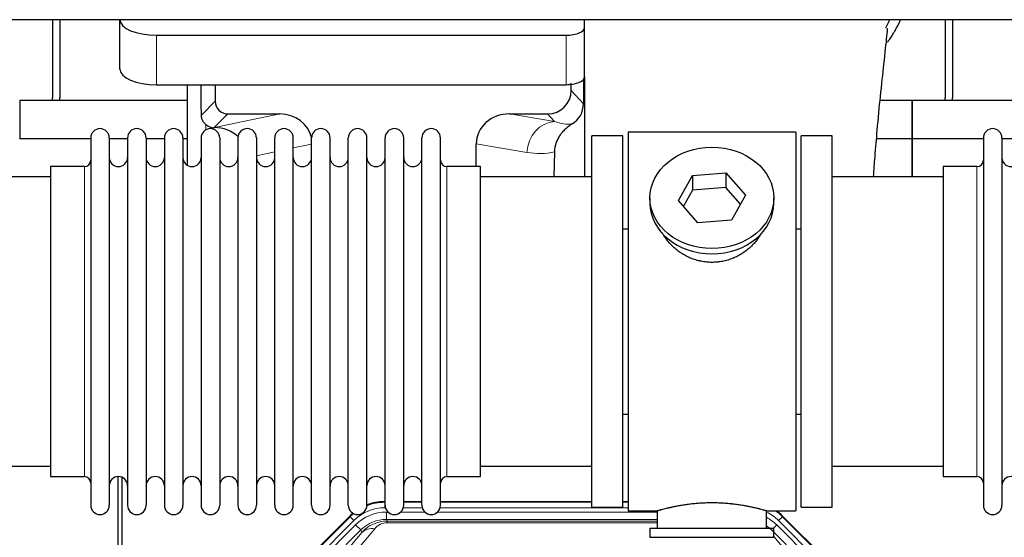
# Model space of a CAD drawing. Header units: inches. Extents: x 0 to 20790, y -12 to 14700.
# Tile 34 of 191: x 3782 to 4322, y 5283 to 5568. Entities that reach past the tile are written whole.
import ezdxf

# ---------------------------------------------------------------- set-up
doc = ezdxf.new("R2010")
doc.units = ezdxf.units.IN
doc.layers.add('1', color=7, linetype='Continuous', true_color=0xffffff)

msp = doc.modelspace()

# ---------------------------------------------------------------- linework, layer by layer
at = {"layer": '1', "color": 2, "linetype": 'Continuous', "lineweight": 25}
for p, q in [((5724.503, 5567.829), (1848.547, 5567.829)), ((3799.547, 5567.831), (3799.547, 5524.959)), ((3803.547, 5567.831), (3803.547, 5524.959)), ((3836.597, 5567.83), (3836.597, 5567.762)), ((3836.597, 5540.574), (3836.597, 5567.762)), ((4091.597, 5563.535), (4091.597, 5567.829)), ((4289.547, 5567.831), (4289.547, 5524.959)), ((4293.547, 5567.831), (4293.547, 5524.959)), ((4091.597, 5536.347), (4091.597, 5563.535)), ((3856.597, 5559.308), (4081.597, 5559.308)), ((4091.074, 5534.999), (4091.019, 5521.55)), ((4091.597, 5536.347), (4091.597, 5481.46)), ((3856.597, 5532.12), (4081.597, 5532.12)), ((3873.529, 5532.12), (3873.529, 5487.851)), ((3888.907, 5532.12), (3888.907, 5523.019)), ((4084.312, 5529.006), (4084.312, 5532.723)), ((3781.547, 5523.434), (3781.547, 5502.459)), ((3873.534, 5523.434), (3781.547, 5523.434)), ((4271.547, 5523.434), (4253.842, 5523.434)), ((4271.547, 5523.434), (4271.547, 5502.459)), ((4363.534, 5523.434), (4271.547, 5523.434)), ((4271.547, 5502.459), (4271.547, 5523.434)), ((3895.88, 5516.046), (3924.341, 5516.046)), ((4050.509, 5516.046), (4071.361, 5516.046)), ((3888.341, 5508.507), (3888.5, 5508.507)), ((3820.549, 5502.459), (3781.547, 5502.459)), ((3820.547, 5502.859), (3820.547, 5301.059)), ((3830.747, 5502.859), (3830.747, 5301.059)), ((3840.747, 5502.459), (3830.747, 5502.459)), ((3840.747, 5502.859), (3840.747, 5301.059)), ((3850.947, 5502.859), (3850.947, 5301.059)), ((3860.945, 5502.459), (3850.947, 5502.459)), ((3860.947, 5502.859), (3860.947, 5301.059)), ((3873.527, 5502.459), (3871.146, 5502.459)), ((3871.147, 5502.859), (3871.147, 5301.059)), ((3881.147, 5502.859), (3881.147, 5301.059)), ((3891.347, 5502.859), (3891.347, 5301.059)), ((3901.347, 5502.859), (3901.347, 5301.059)), ((3911.547, 5502.859), (3911.547, 5301.059)), ((3921.547, 5301.059), (3921.547, 5502.859)), ((3931.747, 5301.059), (3931.747, 5502.859)), ((3941.747, 5301.059), (3941.747, 5502.859)), ((3951.947, 5301.059), (3951.947, 5502.859)), ((3961.947, 5301.059), (3961.947, 5502.859)), ((3972.147, 5301.059), (3972.147, 5502.859)), ((3982.147, 5301.059), (3982.147, 5502.859)), ((3992.347, 5301.059), (3992.347, 5502.859)), ((4002.347, 5301.059), (4002.347, 5502.859)), ((4012.547, 5301.059), (4012.547, 5502.859)), ((4095.547, 5299.959), (4095.547, 5503.959)), ((4112.547, 5503.959), (4095.547, 5503.959)), ((4112.547, 5299.959), (4112.547, 5503.959)), ((4115.547, 5505.959), (4115.547, 5297.959)), ((4207.547, 5505.959), (4115.547, 5505.959)), ((4207.547, 5505.959), (4207.547, 5297.959)), ((4227.547, 5503.959), (4210.547, 5503.959)), ((4210.547, 5299.959), (4210.547, 5503.959)), ((4227.547, 5299.959), (4227.547, 5503.959)), ((4271.547, 5502.459), (4251.919, 5502.459)), ((4310.549, 5502.459), (4271.547, 5502.459)), ((4271.547, 5502.459), (4271.547, 5481.458)), ((4271.547, 5481.459), (4271.547, 5502.459)), ((4310.547, 5502.859), (4310.547, 5301.059)), ((4320.747, 5502.859), (4320.747, 5301.059)), ((4330.747, 5502.459), (4320.747, 5502.459)), ((4032.172, 5487.109), (4032.172, 5499.658)), ((4075.061, 5495.159), (4074.696, 5481.458)), ((3798.547, 5487.109), (3798.547, 5316.809)), ((3817.047, 5487.109), (3798.547, 5487.109)), ((4034.547, 5487.109), (4016.047, 5487.109)), ((4034.547, 5316.809), (4034.547, 5487.109)), ((4307.047, 5487.109), (4288.547, 5487.109)), ((4288.547, 5487.109), (4288.547, 5316.809)), ((3798.552, 5481.459), (3737.547, 5481.459)), ((4095.547, 5481.459), (4034.541, 5481.459)), ((4143.155, 5468.486), (4150.827, 5482.254)), ((4150.827, 5482.254), (4169.218, 5483.695)), ((4150.827, 5482.254), (4150.827, 5474.224)), ((4169.218, 5483.695), (4169.218, 5475.665)), ((4169.218, 5483.695), (4179.938, 5471.369)), ((4288.552, 5481.459), (4227.547, 5481.459)), ((4169.218, 5475.665), (4150.827, 5474.224)), ((4177.211, 5466.475), (4169.218, 5475.665)), ((4127.547, 5469.928), (4127.547, 5467.06)), ((4150.827, 5474.224), (4145.883, 5465.351)), ((4179.938, 5471.369), (4172.266, 5457.602)), ((4195.547, 5467.06), (4195.547, 5469.928)), ((4153.875, 5456.16), (4143.155, 5468.486)), ((4172.266, 5457.602), (4153.875, 5456.16)), ((4112.546, 5452.959), (4115.547, 5452.959)), ((4207.547, 5452.959), (4210.547, 5452.959)), ((4115.547, 5350.959), (4112.546, 5350.959)), ((4210.547, 5350.959), (4207.547, 5350.959)), ((3737.547, 5322.459), (3798.552, 5322.459)), ((4034.541, 5322.459), (4095.547, 5322.459)), ((4227.547, 5322.459), (4288.552, 5322.459)), ((3798.547, 5316.809), (3817.047, 5316.809)), ((3835.546, 4916.217), (3835.546, 5316.797)), ((3837.546, 5316.47), (3837.546, 4892.959)), ((4016.047, 5316.809), (4034.547, 5316.809)), ((4288.547, 5316.809), (4307.047, 5316.809)), ((3981.787, 5303.059), (3982.149, 5303.059)), ((3992.349, 5303.059), (4002.347, 5303.059)), ((4012.547, 5303.059), (4095.544, 5303.059)), ((4112.544, 5303.059), (4115.546, 5303.059)), ((4095.547, 5299.959), (4112.547, 5299.959)), ((4115.547, 5297.959), (4131.547, 5297.959)), ((4131.547, 5297.959), (4131.547, 5288.459)), ((4191.142, 5297.959), (4207.547, 5297.959)), ((4191.547, 5288.459), (4191.547, 5298.075)), ((4210.547, 5299.959), (4227.547, 5299.959)), ((3918.905, 5251.346), (3962.721, 5295.162)), ((4200.372, 5295.162), (4244.188, 5251.346)), ((4127.547, 5288.459), (4195.547, 5288.459)), ((4127.547, 5288.459), (4127.547, 5283.459)), ((4195.547, 5283.459), (4195.547, 5288.459)), ((4127.547, 5283.459), (4195.547, 5283.459))]:
    msp.add_line(p, q, dxfattribs=at)
at = {"layer": '1', "color": 110, "linetype": 'Continuous', "lineweight": 13}
for p, q in [((3856.597, 5532.12), (3856.597, 5559.308)), ((4081.597, 5532.12), (4081.597, 5559.308)), ((4084.312, 5529.006), (4091.019, 5521.55)), ((3881.289, 5515.401), (3888.907, 5523.019)), ((3895.88, 5516.046), (3888.341, 5508.507)), ((3888.5, 5508.507), (3924.341, 5516.046)), ((4050.509, 5516.046), (4075.152, 5511.831)), ((4075.152, 5511.831), (4071.361, 5516.046)), ((3883.737, 5507.298), (3883.737, 5510.212)), ((3941.746, 5499.47), (3931.746, 5497.367)), ((4060.017, 5494.896), (4032.172, 5499.658)), ((3921.547, 5495.221), (3911.547, 5493.118)), ((3817.047, 5487.109), (3817.047, 5316.809)), ((4016.047, 5316.809), (4016.047, 5487.109)), ((4307.047, 5487.109), (4307.047, 5316.809)), ((3981.787, 5303.059), (3981.942, 5302.684)), ((3981.942, 5302.684), (3982.148, 5302.684)), ((3981.942, 5299.689), (3981.942, 5302.684)), ((3992.348, 5302.684), (4002.349, 5302.684)), ((4012.549, 5302.684), (4095.544, 5302.684)), ((4112.545, 5302.684), (4115.546, 5302.684)), ((3982.334, 5299.689), (3981.942, 5299.689)), ((3982.919, 5297.331), (3983.766, 5297.331)), ((3982.919, 5293.337), (3982.919, 5297.331)), ((3990.729, 5297.331), (4003.967, 5297.331)), ((4002.535, 5299.689), (3992.161, 5299.689)), ((4010.929, 5297.331), (4131.545, 5297.331)), ((4115.546, 5299.689), (4012.362, 5299.689)), ((3919.286, 5251.196), (3962.877, 5294.787)), ((3964.995, 5292.669), (3921.404, 5249.078)), ((3962.877, 5294.787), (3962.721, 5295.162)), ((3964.995, 5292.669), (3962.877, 5294.787)), ((4131.545, 5293.337), (3982.919, 5293.337)), ((3982.919, 5293.337), (3983.314, 5292.382)), ((3983.314, 5292.382), (4131.544, 5292.382)), ((3983.314, 5291.503), (3983.314, 5292.382)), ((4131.544, 5291.503), (3983.314, 5291.503)), ((4200.216, 5294.787), (4198.098, 5292.669)), ((4241.689, 5249.078), (4198.098, 5292.669)), ((4200.372, 5295.162), (4200.216, 5294.787)), ((4200.216, 5294.787), (4243.807, 5251.196)), ((3923.796, 5248.136), (3965.971, 5290.311)), ((3968.796, 5287.487), (3926.62, 5245.311)), ((3943.272, 5254.977), (3969.35, 5286.15)), ((3976.411, 5288.196), (3950.333, 5257.023)), ((3968.796, 5287.487), (3965.971, 5290.311)), ((3969.35, 5286.15), (3968.796, 5287.487)), ((4236.472, 5245.311), (4194.297, 5287.487)), ((4195.269, 5288.459), (4197.121, 5290.311)), ((4239.297, 5248.136), (4197.121, 5290.311)), ((4195.547, 5283.994), (4219.821, 5254.977))]:
    msp.add_line(p, q, dxfattribs=at)
at = {"layer": '1', "color": 2, "linetype": 'Continuous', "lineweight": 25}
for centre, radius, start, end in [((3777.547, 5524.959), 22, 356.02453, 0), ((3781.547, 5524.959), 22, 356.02453, 0), ((4267.547, 5524.959), 22, 356.02453, 0), ((4271.547, 5524.959), 22, 356.02453, 0), ((3825.647, 5502.859), 5.1, 0, 180), ((3845.847, 5502.859), 5.1, 0, 180), ((3866.047, 5502.859), 5.1, 0, 180), ((3886.247, 5502.859), 5.1, 0, 180), ((3906.447, 5502.859), 5.1, 0, 180), ((3926.647, 5502.859), 5.1, 0, 180), ((3946.847, 5502.859), 5.1, 0, 180), ((3967.047, 5502.859), 5.1, 0, 180), ((3987.247, 5502.859), 5.1, 0, 180), ((4007.447, 5502.859), 5.1, 0, 180), ((4315.647, 5502.859), 5.1, 0, 180), ((3835.747, 5492.109), 5, 180, 0), ((3855.947, 5492.109), 5, 180, 0), ((3876.147, 5492.109), 5, 180, 0), ((3896.347, 5492.109), 5, 180, 0), ((3916.547, 5492.109), 5, 180, 0), ((3936.747, 5492.109), 5, 180, 0), ((3956.947, 5492.109), 5, 180, 0), ((3977.147, 5492.109), 5, 180, 0), ((3997.347, 5492.109), 5, 180, 0), ((4325.747, 5492.109), 5, 180, 0), ((3817.047, 5490.609), 3.5, 270, 0), ((4016.047, 5490.609), 3.5, 180, 270), ((4307.047, 5490.609), 3.5, 270, 0), ((3817.047, 5313.309), 3.5, 0, 90), ((3835.747, 5311.809), 5, 0, 180), ((3855.947, 5311.809), 5, 0, 180), ((3876.147, 5311.809), 5, 0, 180), ((3896.347, 5311.809), 5, 0, 180), ((3916.547, 5311.809), 5, 0, 180), ((3936.747, 5311.809), 5, 0, 180), ((3956.947, 5311.809), 5, 0, 180), ((3977.147, 5311.809), 5, 0, 180), ((3997.347, 5311.809), 5, 0, 180), ((4016.047, 5313.309), 3.5, 90, 180), ((4307.047, 5313.309), 3.5, 0, 90), ((4325.747, 5311.809), 5, 0, 180), ((3825.647, 5301.059), 5.1, 180, 0), ((3845.847, 5301.059), 5.1, 180, 0), ((3866.047, 5301.059), 5.1, 180, 0), ((3886.247, 5301.059), 5.1, 180, 0), ((3906.447, 5301.059), 5.1, 180, 0), ((3926.647, 5301.059), 5.1, 180, 0), ((3946.847, 5301.059), 5.1, 180, 0), ((3967.047, 5301.059), 5.1, 180, 0), ((3987.247, 5301.059), 5.1, 180, 0), ((4007.447, 5301.059), 5.1, 180, 0), ((4315.647, 5301.059), 5.1, 180, 0)]:
    msp.add_arc(centre, radius, start, end, dxfattribs=at)
for centre, major_axis, ratio, start_param, end_param in [((3856.597, 5567.762), (-20, 0), 0.4226815, 0, 1.5707963), ((4081.597, 5563.535), (-10, 0), 0.4226815, 1.5707963, 3.1415927), ((3856.597, 5540.574), (-20, 0), 0.4226815, 0, 1.5707963), ((4081.597, 5536.347), (-10, 0), 0.4226815, 1.8474697, 3.1415927), ((3883.738, 5081.828), (10.169, -1338.733), 0.0006671, 1.9006064, 1.9138372), ((4081.597, 5536.347), (-10, 0), 0.4226815, 1.5707963, 1.7425489), ((4081.597, 5555.493), (0, 23.658), 0.4226815, 3.3133452, 3.4165375), ((4071.271, 5529.096), (-8.754, 9.732), 0.993147, 2.4124357, 3.9763944), ((3895.934, 5523.073), (4.987, 4.987), 0.9924325, 2.3599928, 3.9231925), ((4077.979, 5521.639), (12.412, -4.015), 0.9953148, 5.572067, 6.5905896), ((3923.725, 5498.981), (-18.076, -3.802), 0.9203203, 3.1559659, 4.4876926), ((4051.267, 5498.981), (18.879, -3.229), 0.8876007, 1.7611606, 3.2922561), ((3888.341, 5515.48), (-7.027, 0), 0.9924325, 0.8563441, 1.5707963), ((3888.5, 5491.571), (-18.402, 0), 0.9203203, 3.9349859, 4.712389), ((4161.547, 5467.06), (34, 0), 0.819152, 3.1416663, 6.2831608), ((3981.818, 5276.022, 0), (10.349, -24.985), 0.998395, 2.7494612, 3.1145601), ((4181.275, 5276.022, 0), (-10.349, -24.985), 0.998395, 2.7494612, 2.9094018), ((3981.818, 5276.022, 0), (10.349, -24.985), 0.998395, 3.4494404, 3.5337241)]:
    msp.add_ellipse(centre, major_axis=major_axis, ratio=ratio, start_param=start_param, end_param=end_param, dxfattribs=at)
at = {"layer": '1', "color": 110, "linetype": 'Continuous', "lineweight": 13}
for centre, major_axis, ratio, start_param, end_param in [((4075.152, 5494.896), (-2.866, -16.757), 0.8876007, 3.3319569, 4.8630524), ((4074.909, 5525.052), (17.605, -10.298), 0.5880236, 5.056727, 5.602163), ((4059.774, 5525.052), (33.02, -17.025), 0.7759833, 5.0998257, 5.5373073), ((3981.97, 5275.656, 0), (10.345, -24.976), 0.9987509, 2.7494612, 3.1209322), ((3981.97, 5275.656, 0), (9.199, -22.209), 0.998395, 2.7494612, 3.5337241), ((3982.946, 5273.298, 0), (-9.199, 22.209), 0.998395, 5.8910538, 6.6753168), ((4181.123, 5275.656, 0), (-9.199, -22.209), 0.998395, 2.7494612, 3.0857139), ((4181.123, 5275.656), (-10.345, -24.976), 0.9987509, 2.7494612, 2.9335669), ((3981.97, 5275.656, 0), (10.345, -24.976), 0.9987509, 3.439392, 3.5337241), ((3982.946, 5273.298), (7.671, -18.519), 0.9977549, 2.7494612, 3.5337241), ((3983.868, 5271.073), (4.311, -20.925), 0.9337003, 2.9520749, 3.7363379), ((3983.868, 5280.181), (2.389, -11.128), 0.8742439, 2.9560698, 3.7403327), ((4180.147, 5273.298), (9.199, 22.209), 0.998395, 5.8910538, 6.1816355), ((3976.411, 5279.089), (-7.67, 6.416), 0.860824, 5.3364913, 6.1801624), ((4180.147, 5273.298), (-7.671, -18.519), 0.9977549, 2.7494612, 2.9288368)]:
    msp.add_ellipse(centre, major_axis=major_axis, ratio=ratio, start_param=start_param, end_param=end_param, dxfattribs=at)
at = {"layer": '1', "color": 2, "linetype": 'Continuous', "lineweight": 25}
msp.add_ellipse((4161.547, 5469.928), major_axis=(34, 0), ratio=0.819152, dxfattribs=at)
msp.add_open_spline([(4256.987, 5563.262), (4257.774, 5564.72), (4258.509, 5566.197), (4259.191, 5567.688)], degree=3, dxfattribs=at)
for points, knots in [([(4257.946, 5555.47), (4258.363, 5556.044), (4259.265, 5557.326), (4260.129, 5558.641), (4260.821, 5559.735), (4261.049, 5560.102), (4261.387, 5560.656), (4261.498, 5560.841), (4261.72, 5561.212), (4262.27, 5562.142), (4263.22, 5563.83), (4264.233, 5565.785), (4264.819, 5566.992), (4265.026, 5567.431)], [0, 0, 0, 0, 0.153447, 0.3387695, 0.3387695, 0.4314307, 0.4314307, 0.4777613, 0.4777613, 0.5240919, 0.7094144, 0.8947368, 1, 1, 1, 1]), ([(4250.251, 5481.576), (4250.528, 5485.297), (4251.201, 5494.103), (4252.463, 5509.191), (4254.149, 5527.192), (4256.194, 5545.265), (4257.52, 5557.695), (4258.012, 5562.561), (4257.8, 5562.928), (4257.745, 5562.946)], [0, 0, 0, 0, 0.0885493, 0.2132619, 0.388573, 0.591387, 0.8392089, 0.9705005, 1, 1, 1, 1]), ([(3883.737, 5510.212), (3883.548, 5510.375), (3883.368, 5510.546), (3883.03, 5510.904), (3882.87, 5511.091), (3882.571, 5511.479), (3882.432, 5511.681), (3882.286, 5511.918), (3882.27, 5511.945), (3882.238, 5511.998), (3882.223, 5512.024), (3882.176, 5512.105), (3882.085, 5512.266), (3882.002, 5512.43), (3881.844, 5512.762), (3881.751, 5512.988), (3881.589, 5513.449), (3881.52, 5513.684), (3881.45, 5513.985), (3881.437, 5514.045), (3881.412, 5514.167), (3881.401, 5514.228), (3881.369, 5514.411), (3881.351, 5514.534), (3881.307, 5514.903), (3881.291, 5515.151), (3881.289, 5515.401)], [0, 0, 0, 0, 0.125, 0.125, 0.25, 0.25, 0.375, 0.375, 0.390625, 0.390625, 0.40625, 0.40625, 0.4375, 0.5, 0.5, 0.625, 0.625, 0.75, 0.75, 0.78125, 0.78125, 0.8125, 0.8125, 0.875, 0.875, 1, 1, 1, 1]), ([(4084.775, 5510.534), (4084.434, 5510.327), (4083.766, 5509.899), (4082.804, 5509.209), (4081.883, 5508.472), (4081.296, 5507.949), (4080.723, 5507.409), (4080.444, 5507.131), (4079.899, 5506.557), (4079.635, 5506.262), (4079.313, 5505.882), (4079.249, 5505.806), (4079.123, 5505.652), (4078.936, 5505.42), (4078.754, 5505.185), (4078.399, 5504.71), (4077.946, 5504.066), (4077.536, 5503.398), (4077.147, 5502.719), (4076.963, 5502.373), (4076.618, 5501.669), (4076.457, 5501.312), (4076.158, 5500.583), (4076.02, 5500.212), (4075.863, 5499.74), (4075.832, 5499.646), (4075.787, 5499.503), (4075.773, 5499.455), (4075.744, 5499.36), (4075.672, 5499.121), (4075.606, 5498.881), (4075.459, 5498.303), (4075.375, 5497.916), (4075.235, 5497.136), (4075.18, 5496.744), (4075.098, 5495.955), (4075.072, 5495.558), (4075.061, 5495.159)], [0, 0, 0, 0, 0.0625, 0.125, 0.1875, 0.25, 0.25, 0.3125, 0.3125, 0.375, 0.375, 0.390625, 0.390625, 0.40625, 0.4375, 0.4375, 0.5, 0.5625, 0.5625, 0.625, 0.625, 0.6875, 0.6875, 0.75, 0.75, 0.765625, 0.765625, 0.7734375, 0.7734375, 0.78125, 0.8125, 0.8125, 0.875, 0.875, 0.9375, 0.9375, 1, 1, 1, 1]), ([(4164.404, 5434.636), (4163.413, 5434.542), (4162.425, 5434.497), (4160.456, 5434.504), (4159.475, 5434.556), (4157.52, 5434.754), (4156.547, 5434.9), (4155.334, 5435.143), (4155.092, 5435.195), (4154.728, 5435.277), (4154.607, 5435.305), (4154.366, 5435.363), (4153.764, 5435.511), (4153.171, 5435.676), (4151.76, 5436.104), (4150.84, 5436.432), (4149.038, 5437.171), (4148.156, 5437.582), (4146.862, 5438.26), (4146.435, 5438.496), (4145.908, 5438.804), (4145.803, 5438.866), (4145.593, 5438.992), (4145.28, 5439.182), (4144.972, 5439.376), (4143.955, 5440.035), (4143.174, 5440.594), (4141.675, 5441.773), (4140.956, 5442.392), (4139.582, 5443.689), (4138.927, 5444.367), (4137.68, 5445.781), (4137.099, 5446.505), (4136.019, 5447.987), (4135.521, 5448.744), (4134.777, 5449.998), (4134.508, 5450.485), (4134.255, 5450.979)], [0, 0, 0, 0, 0.0792205, 0.0792205, 0.1584409, 0.1584409, 0.2376614, 0.2376614, 0.2574665, 0.2574665, 0.2673691, 0.2673691, 0.2772716, 0.3168819, 0.3168819, 0.3961024, 0.3961024, 0.4753228, 0.4753228, 0.5149331, 0.5149331, 0.5248356, 0.5248356, 0.5347382, 0.5545433, 0.5545433, 0.6337638, 0.6337638, 0.7129842, 0.7129842, 0.7922047, 0.7922047, 0.8714252, 0.8714252, 0.9506456, 0.9506456, 1, 1, 1, 1]), ([(4188.445, 5450.239), (4188.285, 5449.95), (4188.119, 5449.662), (4187.887, 5449.278), (4187.828, 5449.18), (4187.708, 5448.986), (4187.526, 5448.695), (4187.339, 5448.408), (4186.958, 5447.838), (4186.694, 5447.463), (4185.876, 5446.354), (4185.293, 5445.636), (4184.052, 5444.246), (4183.395, 5443.573), (4182.527, 5442.762), (4182.262, 5442.521), (4181.993, 5442.283), (4181.812, 5442.125), (4181.721, 5442.047), (4181.264, 5441.658), (4180.892, 5441.356), (4179.755, 5440.474), (4178.971, 5439.921), (4177.351, 5438.885), (4176.514, 5438.402), (4175.219, 5437.733), (4174.781, 5437.519), (4174.113, 5437.213), (4173.889, 5437.113), (4173.55, 5436.967), (4173.436, 5436.918), (4173.208, 5436.823), (4173.094, 5436.777), (4172.066, 5436.362), (4171.138, 5436.039), (4169.259, 5435.481), (4168.306, 5435.248), (4166.857, 5434.966), (4166.371, 5434.884), (4165.638, 5434.777), (4165.392, 5434.745), (4164.899, 5434.686), (4164.652, 5434.659), (4164.404, 5434.636)], [0, 0, 0, 0, 0.0354008, 0.0354008, 0.0474583, 0.0474583, 0.0595158, 0.0836308, 0.0836308, 0.1318607, 0.1318607, 0.2283206, 0.2283206, 0.3247806, 0.3247806, 0.3488955, 0.360953, 0.360953, 0.3730105, 0.3730105, 0.4212405, 0.4212405, 0.5177004, 0.5177004, 0.6141603, 0.6141603, 0.6623903, 0.6623903, 0.6865053, 0.6865053, 0.6985627, 0.6985627, 0.7106202, 0.7106202, 0.8070802, 0.8070802, 0.9035401, 0.9035401, 0.95177, 0.95177, 0.975885, 0.975885, 1, 1, 1, 1]), ([(4191.547, 5297.959), (4191.547, 5297.959), (4191.499, 5297.973), (4191.355, 5298.014), (4191.295, 5298.031), (4191.186, 5298.063), (4191.127, 5298.079), (4191.061, 5298.098), (4191.015, 5298.111), (4190.992, 5298.118), (4190.773, 5298.18), (4190.532, 5298.247), (4189.961, 5298.406), (4189.63, 5298.496), (4188.88, 5298.697), (4188.46, 5298.808), (4187.936, 5298.943), (4187.877, 5298.958), (4187.758, 5298.988), (4187.697, 5299.003), (4187.515, 5299.05), (4187.39, 5299.081), (4187.01, 5299.176), (4186.748, 5299.241), (4185.932, 5299.439), (4185.351, 5299.576), (4184.116, 5299.856), (4183.462, 5299.999), (4182.425, 5300.215), (4182.07, 5300.288), (4181.614, 5300.378), (4181.522, 5300.396), (4181.338, 5300.432), (4181.06, 5300.486), (4180.779, 5300.54), (4179.833, 5300.718), (4179.05, 5300.856), (4177.433, 5301.124), (4176.599, 5301.252), (4175.308, 5301.434), (4174.434, 5301.552), (4173.533, 5301.662), (4172.961, 5301.728), (4172.847, 5301.741), (4172.617, 5301.766), (4172.272, 5301.804), (4171.926, 5301.841), (4171.231, 5301.911), (4170.765, 5301.955), (4169.358, 5302.078), (4168.408, 5302.148), (4166.487, 5302.262), (4165.514, 5302.306), (4164.284, 5302.343), (4163.914, 5302.352), (4163.48, 5302.361), (4163.294, 5302.365), (4163.169, 5302.367), (4163.107, 5302.368), (4162.548, 5302.376), (4162.052, 5302.38), (4160.568, 5302.38), (4159.585, 5302.365), (4157.631, 5302.308), (4156.659, 5302.265), (4155.211, 5302.18), (4154.729, 5302.148), (4154.009, 5302.095), (4153.77, 5302.077), (4153.411, 5302.048), (4153.291, 5302.038), (4153.053, 5302.018), (4152.934, 5302.008), (4151.869, 5301.915), (4150.944, 5301.821), (4149.136, 5301.614), (4148.254, 5301.5), (4146.53, 5301.258), (4145.689, 5301.128), (4144.767, 5300.976), (4144.665, 5300.959), (4144.462, 5300.925), (4144.159, 5300.874), (4143.86, 5300.822), (4143.27, 5300.717), (4142.885, 5300.647), (4141.754, 5300.435), (4141.033, 5300.291), (4139.657, 5300.005), (4139.002, 5299.861), (4138.224, 5299.685), (4137.993, 5299.632), (4137.768, 5299.58), (4137.618, 5299.545), (4137.544, 5299.528), (4137.176, 5299.442), (4136.893, 5299.374), (4136.075, 5299.175), (4135.573, 5299.049), (4134.651, 5298.813), (4134.232, 5298.702), (4133.667, 5298.551), (4133.489, 5298.503), (4133.238, 5298.434), (4133.117, 5298.401), (4133.002, 5298.369), (4132.927, 5298.349), (4132.89, 5298.338), (4132.564, 5298.248), (4132.323, 5298.18), (4131.937, 5298.071), (4131.791, 5298.029), (4131.645, 5297.987), (4131.608, 5297.977), (4131.571, 5297.966), (4131.562, 5297.963), (4131.55, 5297.96), (4131.546, 5297.959), (4131.546, 5297.959)], [0, 0, 0, 0, 0.0311289, 0.0311289, 0.0467558, 0.0467558, 0.0545693, 0.0584761, 0.0584761, 0.0623828, 0.0623828, 0.0936367, 0.0936367, 0.1248906, 0.1248906, 0.1561445, 0.1561445, 0.1600513, 0.1600513, 0.163958, 0.163958, 0.1717715, 0.1717715, 0.1873984, 0.1873984, 0.2186523, 0.2186523, 0.2499062, 0.2499062, 0.2655332, 0.2655332, 0.2694399, 0.2694399, 0.2733467, 0.2811601, 0.2811601, 0.3124141, 0.3124141, 0.343668, 0.343668, 0.3592949, 0.3749219, 0.3749219, 0.3788286, 0.3788286, 0.3827353, 0.3905488, 0.3905488, 0.4061758, 0.4061758, 0.4374297, 0.4374297, 0.4686836, 0.4686836, 0.4764971, 0.4804038, 0.4823572, 0.4823572, 0.4843105, 0.4843105, 0.4999375, 0.4999375, 0.5311914, 0.5311914, 0.5624453, 0.5624453, 0.5780723, 0.5780723, 0.5858857, 0.5858857, 0.5897925, 0.5897925, 0.5936992, 0.5936992, 0.6249531, 0.6249531, 0.656207, 0.656207, 0.6874609, 0.6874609, 0.6913677, 0.6913677, 0.6952744, 0.7030879, 0.7030879, 0.7187148, 0.7187148, 0.7499687, 0.7499687, 0.7812227, 0.7812227, 0.7890361, 0.7929429, 0.7929429, 0.7968496, 0.7968496, 0.8124766, 0.8124766, 0.8437305, 0.8437305, 0.8749844, 0.8749844, 0.8906113, 0.8906113, 0.8984248, 0.9023315, 0.9023315, 0.9062383, 0.9062383, 0.9374922, 0.9374922, 0.9687461, 0.9687461, 0.984373, 0.984373, 0.9921865, 0.9921865, 1, 1, 1, 1])]:
    msp.add_open_spline(points, degree=3, knots=knots, dxfattribs=at)
msp.add_rational_spline([(4084.312, 5532.723), (4084.32, 5532.502), (4084.328, 5532.281)], [0.50000009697, 0.49999990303, 0.50000009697], degree=2, dxfattribs=at)

doc.saveas('drawing.dxf')
